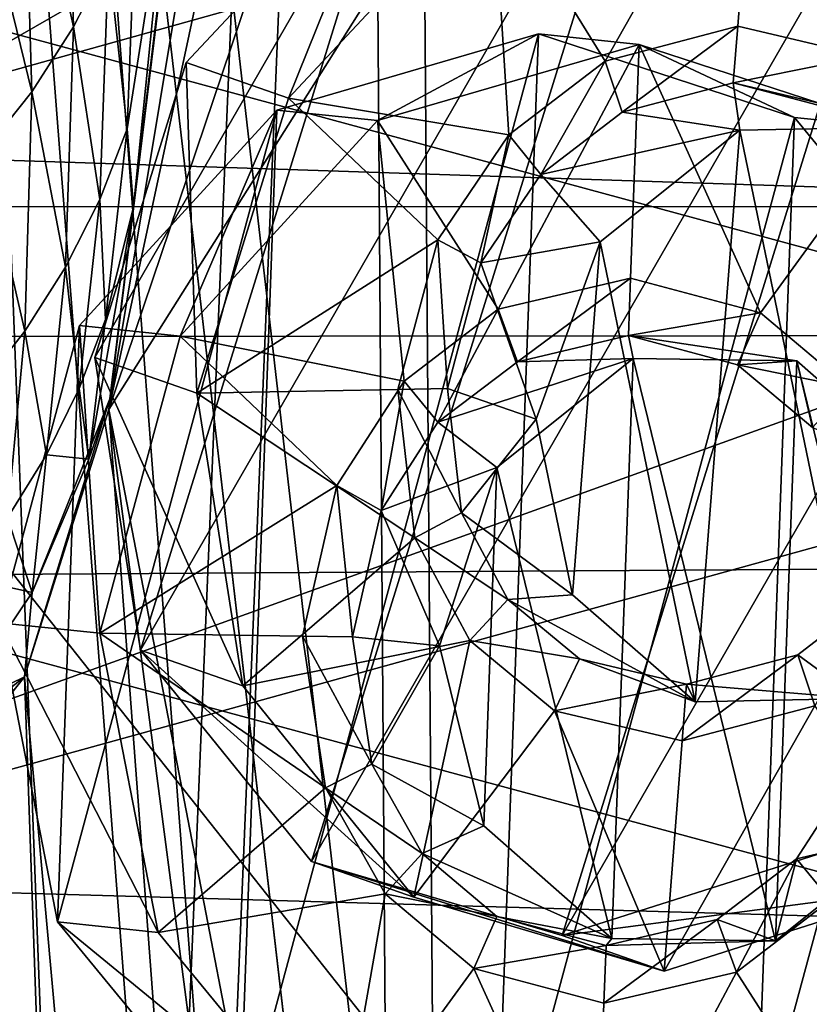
# Model space of a CAD drawing. Header units: metres. Extents: x 0 to 904, y -904 to 0.
# Tile 21 of 253: x 63 to 92, y -392 to -355. Entities that reach past the tile are written whole.
import ezdxf

# ---------------------------------------------------------------- set-up
doc = ezdxf.new("R2010")
doc.units = ezdxf.units.M

msp = doc.modelspace()

# ---------------------------------------------------------------- linework, layer by layer
at = {"layer": 'top'}
for points in [[(88.549675, -232.967972, 1606.117188), (91.522858, -157.766281, 1606.039307), (65.81794, -369.758789, 1606.712402)], [(78.757698, -264.370239, 1612.998047), (65.81794, -369.758789, 1606.712402), (91.522858, -157.766281, 1606.039307)], [(89.53669, -259.035767, 1606.136597), (88.549675, -232.967972, 1606.117188), (65.81794, -369.758789, 1606.712402)], [(65.81794, -369.758789, 1606.712402), (94.13549, -285.901001, 1606.012329), (89.53669, -259.035767, 1606.136597)], [(78.757698, -264.370239, 1612.998047), (65.865341, -369.372711, 1613.282715), (65.81794, -369.758789, 1606.712402)], [(66.734222, -362.295715, 1685.181274), (65.865341, -369.372711, 1613.282715), (78.757698, -264.370239, 1612.998047)], [(77.936203, -271.176086, 1684.443604), (66.734222, -362.295715, 1685.181274), (78.757698, -264.370239, 1612.998047)], [(67.96817, -350.047302, 1756.375854), (66.734222, -362.295715, 1685.181274), (77.936203, -271.176086, 1684.443604)], [(102.299171, -311.90625, 1605.779053), (94.13549, -285.901001, 1606.012329), (65.81794, -369.758789, 1606.712402)], [(58.565701, -570.15863, 661.240173), (207.702347, -309.111755, 657.334961), (35.76218, -309.819092, 661.837402)], [(58.565701, -570.15863, 661.240173), (207.702347, -584.097839, 657.334961), (207.702347, -309.111755, 657.334961)], [(51.564709, -362.278748, 2034.584595), (97.270164, -336.026031, 2023.669922), (51.564449, -310.038391, 2028.267822)], [(106.263069, -579.41748, 1605.699219), (102.299171, -311.90625, 1605.779053), (65.81794, -369.758789, 1606.712402)], [(49.271362, -360.150604, 1508.498169), (55.797028, -333.651184, 1510.039795), (104.384018, -336.018341, 1538.417725)], [(112.721756, -362.245575, 1545.40625), (49.271362, -360.150604, 1508.498169), (104.384018, -336.018341, 1538.417725)], [(95.733551, -362.296753, 2026.798096), (97.270164, -336.026031, 2023.669922), (51.564709, -362.278748, 2034.584595)], [(27.058399, -367.096466, 1930.8573), (30.870316, -340.776947, 1927.743286), (121.33815, -340.778107, 1979.975098)], [(120.089249, -367.022247, 1984.553101), (27.058399, -367.096466, 1930.8573), (121.33815, -340.778107, 1979.975098)], [(64.21418, -344.862915, 1821.613403), (62.668034, -347.266754, 1821.608643), (64.522537, -355.665619, 1779.331299)], [(64.522537, -355.665619, 1779.331299), (65.81221, -353.137665, 1779.339355), (64.21418, -344.862915, 1821.613403)], [(60.886173, -349.507813, 1821.602783), (62.982861, -358.053589, 1779.32312), (62.668034, -347.266754, 1821.608643)], [(62.668034, -347.266754, 1821.608643), (62.982861, -358.053589, 1779.32312), (64.522537, -355.665619, 1779.331299)], [(62.982861, -358.053589, 1779.32312), (60.886173, -349.507813, 1821.602783), (61.209015, -360.28006, 1779.314941)], [(66.840881, -350.491211, 1779.347046), (66.49469, -359.418945, 1736.629272), (67.96817, -350.047302, 1756.375854)], [(67.96817, -350.047302, 1756.375854), (66.49469, -359.418945, 1736.629272), (66.734222, -362.295715, 1685.181274)], [(66.840881, -350.491211, 1779.347046), (65.81221, -353.137665, 1779.339355), (66.49469, -359.418945, 1736.629272)], [(51.564682, -352.977783, 192.840973), (129.653809, -352.275635, 201.423859), (134.177689, -375.379425, 195.461365)], [(51.564796, -375.897583, 186.552155), (51.564682, -352.977783, 192.840973), (134.177689, -375.379425, 195.461365)], [(65.81221, -353.137665, 1779.339355), (64.522537, -355.665619, 1779.331299), (65.489426, -362.024628, 1736.614502)], [(65.81221, -353.137665, 1779.339355), (65.489426, -362.024628, 1736.614502), (66.49469, -359.418945, 1736.629272)], [(64.522537, -355.665619, 1779.331299), (62.982861, -358.053589, 1779.32312), (64.230385, -364.51712, 1736.600952)], [(64.522537, -355.665619, 1779.331299), (64.230385, -364.51712, 1736.600952), (65.489426, -362.024628, 1736.614502)], [(62.728729, -366.874786, 1736.588623), (62.982861, -358.053589, 1779.32312), (61.209015, -360.28006, 1779.314941)], [(64.230385, -364.51712, 1736.600952), (62.982861, -358.053589, 1779.32312), (62.728729, -366.874786, 1736.588623)], [(66.49469, -359.418945, 1736.629272), (65.489426, -362.024628, 1736.614502), (65.70137, -366.439026, 1693.555542)], [(66.49469, -359.418945, 1736.629272), (65.70137, -366.439026, 1693.555542), (66.734222, -362.295715, 1685.181274)], [(43.813927, -387.040436, 1507.312256), (49.271362, -360.150604, 1508.498169), (112.721756, -362.245575, 1545.40625)], [(61.000095, -369.076416, 1736.577759), (62.728729, -366.874786, 1736.588623), (61.209015, -360.28006, 1779.314941)], [(64.230385, -364.51712, 1736.600952), (64.734985, -368.988495, 1693.540039), (65.489426, -362.024628, 1736.614502)], [(65.489426, -362.024628, 1736.614502), (64.734985, -368.988495, 1693.540039), (65.70137, -366.439026, 1693.555542)], [(118.923676, -389.199493, 1550.911377), (43.813927, -387.040436, 1507.312256), (112.721756, -362.245575, 1545.40625)], [(93.114326, -414.74646, 2031.052734), (95.733551, -362.296753, 2026.798096), (51.564709, -362.278748, 2034.584595)], [(51.564709, -362.278748, 2034.584595), (51.564968, -414.75824, 2038.379517), (93.114326, -414.74646, 2031.052734)], [(66.734222, -362.295715, 1685.181274), (65.70137, -366.439026, 1693.555542), (65.090462, -371.592438, 1650.214355)], [(65.865341, -369.372711, 1613.282715), (66.734222, -362.295715, 1685.181274), (65.090462, -371.592438, 1650.214355)], [(63.526936, -371.433136, 1693.526123), (64.230385, -364.51712, 1736.600952), (62.728729, -366.874786, 1736.588623)], [(64.734985, -368.988495, 1693.540039), (64.230385, -364.51712, 1736.600952), (63.526936, -371.433136, 1693.526123)], [(65.70137, -366.439026, 1693.555542), (64.734985, -368.988495, 1693.540039), (65.090462, -371.592438, 1650.214355)], [(117.911072, -393.401001, 1988.119873), (24.020006, -393.575043, 1933.938843), (120.089249, -367.022247, 1984.553101)], [(24.020006, -393.575043, 1933.938843), (27.058399, -367.096466, 1930.8573), (120.089249, -367.022247, 1984.553101)], [(62.088051, -373.751007, 1693.513672), (62.728729, -366.874786, 1736.588623), (61.000095, -369.076416, 1736.577759)], [(62.088051, -373.751007, 1693.513672), (63.526936, -371.433136, 1693.526123), (62.728729, -366.874786, 1736.588623)], [(65.090462, -371.592438, 1650.214355), (64.734985, -368.988495, 1693.540039), (63.526936, -371.433136, 1693.526123)], [(65.81794, -369.758789, 1606.712402), (65.865341, -369.372711, 1613.282715), (62.712627, -379.609039, 1606.793701)], [(65.865341, -369.372711, 1613.282715), (62.992954, -376.496826, 1650.192871), (62.712627, -379.609039, 1606.793701)], [(62.992954, -376.496826, 1650.192871), (65.865341, -369.372711, 1613.282715), (65.090462, -371.592438, 1650.214355)], [(62.712627, -379.609039, 1606.793701), (85.308647, -629.739319, 1606.241211), (65.81794, -369.758789, 1606.712402)], [(85.308647, -629.739319, 1606.241211), (96.644119, -604.935974, 1605.948364), (65.81794, -369.758789, 1606.712402)], [(65.81794, -369.758789, 1606.712402), (96.644119, -604.935974, 1605.948364), (106.263069, -579.41748, 1605.699219)], [(62.088051, -373.751007, 1693.513672), (62.992954, -376.496826, 1650.192871), (63.526936, -371.433136, 1693.526123)], [(62.992954, -376.496826, 1650.192871), (65.090462, -371.592438, 1650.214355), (63.526936, -371.433136, 1693.526123)], [(62.992954, -376.496826, 1650.192871), (62.088051, -373.751007, 1693.513672), (60.43314, -375.921295, 1693.50293)], [(51.564796, -375.897583, 186.552155), (134.177689, -375.379425, 195.461365), (137.468994, -399.057281, 191.161682)], [(51.564911, -399.234528, 182.051285), (51.564796, -375.897583, 186.552155), (137.468994, -399.057281, 191.161682)], [(60.015366, -380.922333, 1650.175903), (62.992954, -376.496826, 1650.192871), (60.43314, -375.921295, 1693.50293)], [(62.712627, -379.609039, 1606.793701), (62.992954, -376.496826, 1650.192871), (60.015366, -380.922333, 1650.175903)], [(56.295364, -387.700989, 1606.961792), (62.712627, -379.609039, 1606.793701), (56.275879, -384.712372, 1650.164063)], [(56.275879, -384.712372, 1650.164063), (62.712627, -379.609039, 1606.793701), (60.015366, -380.922333, 1650.175903)], [(56.295364, -387.700989, 1606.961792), (72.309532, -653.710815, 1606.576172), (62.712627, -379.609039, 1606.793701)], [(72.309532, -653.710815, 1606.576172), (85.308647, -629.739319, 1606.241211), (62.712627, -379.609039, 1606.793701)], [(39.529335, -413.73407, 1506.431519), (43.813927, -387.040436, 1507.312256), (118.923676, -389.199493, 1550.911377)], [(57.707558, -676.740051, 1606.950562), (72.309532, -653.710815, 1606.576172), (56.295364, -387.700989, 1606.961792)], [(122.996712, -416.669067, 1554.833374), (39.529335, -413.73407, 1506.431519), (118.923676, -389.199493, 1550.911377)]]:
    msp.add_3dface(points, dxfattribs=at)
at = {"layer": 'top0123413'}
for points in [[(599.026855, -599.023621, 106.499786), (74.938576, -244.304413, 117.34655), (244.305359, -74.93528, 117.346581)], [(76.680428, -244.304428, 120.325508), (592.962036, -609.72644, 109.443001), (244.305359, -76.679497, 120.325508)], [(50.277138, -837.064209, 160.059708), (50.278126, -244.304382, 160.059708), (74.938576, -244.304413, 117.34655)], [(78.807236, -783.456238, 110.644272), (50.277138, -837.064209, 160.059708), (74.938576, -244.304413, 117.34655)], [(76.680428, -244.304428, 120.325508), (52.007832, -244.304382, 163.059708), (52.009186, -838.691467, 163.059708)], [(80.562805, -785.039307, 113.603523), (76.680428, -244.304428, 120.325508), (52.009186, -838.691467, 163.059708)], [(599.026855, -599.023621, 106.499786), (78.807236, -783.456238, 110.644272), (74.938576, -244.304413, 117.34655)], [(592.962036, -609.72644, 109.443001), (76.680428, -244.304428, 120.325508), (350.77301, -819.803528, 109.839348)], [(76.680428, -244.304428, 120.325508), (80.562805, -785.039307, 113.603523), (350.77301, -819.803528, 109.839348)]]:
    msp.add_3dface(points, dxfattribs=at)
at = {"layer": 'top0123414'}
for points in [[(55.041393, -848.953979, 2078.537354), (78.107437, -843.343384, 2094.688477), (55.041393, -244, 2078.537354)], [(78.107437, -843.343384, 2094.688477), (100.707077, -835.398926, 2110.512695), (55.041393, -244, 2078.537354)], [(55.041393, -244, 2078.537354), (100.707077, -835.398926, 2110.512695), (122.586029, -824.877136, 2125.83252)], [(55.041393, -244, 2078.537354), (122.586029, -824.877136, 2125.83252), (194.317764, -244, 2176.059814)], [(57.656563, -846.343445, 2076.706299), (57.656563, -244, 2076.706299), (80.398987, -840.950867, 2092.630615)], [(57.656563, -244, 2076.706299), (102.695297, -833.251221, 2108.242676), (80.398987, -840.950867, 2092.630615)], [(102.695297, -833.251221, 2108.242676), (57.656563, -244, 2076.706299), (124.282608, -823.008972, 2123.358154)], [(57.656563, -244, 2076.706299), (195.263657, -244, 2173.059814), (124.282608, -823.008972, 2123.358154)]]:
    msp.add_3dface(points, dxfattribs=at)
at = {"layer": 'top0123436'}
for points in [[(73.297714, -386.419922, 1960.965942), (85.887589, -345.83725, 1960.041748), (66.994637, -378.624451, 1955.563232)], [(85.887589, -345.83725, 1960.041748), (76.21106, -348.915863, 1954.886719), (66.994637, -378.624451, 1955.563232)], [(95.113419, -348.560516, 1966.137207), (85.887589, -345.83725, 1960.041748), (73.297714, -386.419922, 1960.965942)], [(79.977509, -350.227509, 1948.599976), (89.654037, -347.148895, 1953.755005), (84.109436, -356.922363, 1952.47229)], [(84.109436, -356.922363, 1952.47229), (89.654037, -347.148895, 1953.755005), (88.994957, -355.633392, 1955.130249)], [(89.654037, -347.148895, 1953.755005), (93.694221, -356.742188, 1958.177002), (88.994957, -355.633392, 1955.130249)], [(89.654037, -347.148895, 1953.755005), (98.879868, -349.872162, 1959.850464), (93.694221, -356.742188, 1958.177002)], [(82.523552, -389.143219, 1967.061523), (95.113419, -348.560516, 1966.137207), (73.297714, -386.419922, 1960.965942)], [(101.416504, -356.356018, 1971.539917), (95.113419, -348.560516, 1966.137207), (82.523552, -389.143219, 1967.061523)], [(66.994637, -378.624451, 1955.563232), (76.21106, -348.915863, 1954.886719), (65.303207, -367.845581, 1952.301025)], [(76.21106, -348.915863, 1954.886719), (68.676651, -356.971466, 1952.053345), (65.303207, -367.845581, 1952.301025)], [(72.4431, -358.283112, 1945.766724), (68.676651, -356.971466, 1952.053345), (76.21106, -348.915863, 1954.886719)], [(79.977509, -350.227509, 1948.599976), (72.4431, -358.283112, 1945.766724), (76.21106, -348.915863, 1954.886719)], [(72.4431, -358.283112, 1945.766724), (79.977509, -350.227509, 1948.599976), (80.566681, -359.643158, 1950.917358)], [(80.566681, -359.643158, 1950.917358), (79.977509, -350.227509, 1948.599976), (84.109436, -356.922363, 1952.47229)], [(84.734169, -358.803314, 1953.239014), (84.109436, -356.922363, 1952.47229), (88.994957, -355.633392, 1955.130249)], [(88.832466, -357.724945, 1955.46936), (84.734169, -358.803314, 1953.239014), (88.994957, -355.633392, 1955.130249)], [(88.832466, -357.724945, 1955.46936), (88.994957, -355.633392, 1955.130249), (93.694221, -356.742188, 1958.177002)], [(92.200081, -386.064606, 1972.216553), (101.416504, -356.356018, 1971.539917), (82.523552, -389.143219, 1967.061523)], [(69.069656, -369.157196, 1946.014404), (65.303207, -367.845581, 1952.301025), (68.676651, -356.971466, 1952.053345)], [(72.4431, -358.283112, 1945.766724), (69.069656, -369.157196, 1946.014404), (68.676651, -356.971466, 1952.053345)], [(81.742867, -361.097839, 1951.925537), (80.566681, -359.643158, 1950.917358), (84.109436, -356.922363, 1952.47229)], [(84.734169, -358.803314, 1953.239014), (81.742867, -361.097839, 1951.925537), (84.109436, -356.922363, 1952.47229)], [(92.774971, -358.652161, 1958.02478), (88.832466, -357.724945, 1955.46936), (93.694221, -356.742188, 1958.177002)], [(89.069557, -359.465637, 1948.328491), (84.734169, -358.803314, 1953.239014), (88.832466, -357.724945, 1955.46936)], [(95.04303, -359.353333, 1951.883789), (88.832466, -357.724945, 1955.46936), (92.774971, -358.652161, 1958.02478)], [(95.04303, -359.353333, 1951.883789), (89.069557, -359.465637, 1948.328491), (88.832466, -357.724945, 1955.46936)], [(69.069656, -369.157196, 1946.014404), (72.4431, -358.283112, 1945.766724), (77.949387, -363.508545, 1950.155762)], [(77.949387, -363.508545, 1950.155762), (72.4431, -358.283112, 1945.766724), (80.566681, -359.643158, 1950.917358)], [(84.734169, -358.803314, 1953.239014), (89.069557, -359.465637, 1948.328491), (81.742867, -361.097839, 1951.925537)], [(89.069557, -359.465637, 1948.328491), (83.924484, -363.578522, 1946.104004), (81.742867, -361.097839, 1951.925537)], [(87.433624, -380.52533, 1951.742188), (83.924484, -363.578522, 1946.104004), (89.069557, -359.465637, 1948.328491)], [(93.407097, -380.413055, 1955.297485), (87.433624, -380.52533, 1951.742188), (89.069557, -359.465637, 1948.328491)], [(93.407097, -380.413055, 1955.297485), (89.069557, -359.465637, 1948.328491), (95.04303, -359.353333, 1951.883789)], [(79.535362, -364.361755, 1951.284058), (77.949387, -363.508545, 1950.155762), (80.566681, -359.643158, 1950.917358)], [(81.742867, -361.097839, 1951.925537), (79.535362, -364.361755, 1951.284058), (80.566681, -359.643158, 1950.917358)], [(81.742867, -361.097839, 1951.925537), (83.924484, -363.578522, 1946.104004), (79.535362, -364.361755, 1951.284058)], [(76.476349, -369.017975, 1950.422729), (69.069656, -369.157196, 1946.014404), (77.949387, -363.508545, 1950.155762)], [(78.302208, -368.983643, 1951.509521), (76.476349, -369.017975, 1950.422729), (77.949387, -363.508545, 1950.155762)], [(79.535362, -364.361755, 1951.284058), (78.302208, -368.983643, 1951.509521), (77.949387, -363.508545, 1950.155762)], [(83.924484, -363.578522, 1946.104004), (81.568535, -370.121124, 1946.057617), (79.535362, -364.361755, 1951.284058)], [(82.913422, -376.594147, 1948.213867), (81.568535, -370.121124, 1946.057617), (83.924484, -363.578522, 1946.104004)], [(87.433624, -380.52533, 1951.742188), (82.913422, -376.594147, 1948.213867), (83.924484, -363.578522, 1946.104004)], [(79.535362, -364.361755, 1951.284058), (81.568535, -370.121124, 1946.057617), (78.302208, -368.983643, 1951.509521)], [(66.994637, -378.624451, 1955.563232), (65.303207, -367.845581, 1952.301025), (70.761086, -379.936096, 1949.276611)], [(65.303207, -367.845581, 1952.301025), (69.069656, -369.157196, 1946.014404), (70.761086, -379.936096, 1949.276611)], [(69.069656, -369.157196, 1946.014404), (76.476349, -369.017975, 1950.422729), (77.096489, -374.488068, 1951.935547)], [(70.761086, -379.936096, 1949.276611), (69.069656, -369.157196, 1946.014404), (77.096489, -374.488068, 1951.935547)], [(76.476349, -369.017975, 1950.422729), (78.302208, -368.983643, 1951.509521), (78.819855, -373.572632, 1952.7771)], [(77.096489, -374.488068, 1951.935547), (76.476349, -369.017975, 1950.422729), (78.819855, -373.572632, 1952.7771)], [(78.819855, -373.572632, 1952.7771), (78.302208, -368.983643, 1951.509521), (81.568535, -370.121124, 1946.057617)], [(82.913422, -376.594147, 1948.213867), (78.819855, -373.572632, 1952.7771), (81.568535, -370.121124, 1946.057617)], [(77.096489, -374.488068, 1951.935547), (78.819855, -373.572632, 1952.7771), (80.525986, -376.76297, 1954.464844)], [(80.525986, -376.76297, 1954.464844), (78.819855, -373.572632, 1952.7771), (82.913422, -376.594147, 1948.213867)], [(70.761086, -379.936096, 1949.276611), (77.096489, -374.488068, 1951.935547), (79.120026, -378.266205, 1953.936157)], [(79.120026, -378.266205, 1953.936157), (77.096489, -374.488068, 1951.935547), (80.525986, -376.76297, 1954.464844)], [(91.83461, -380.681396, 1962.057495), (91.209839, -378.800415, 1961.290771), (94.201149, -376.50589, 1962.604248)], [(94.201149, -376.50589, 1962.604248), (91.209839, -378.800415, 1961.290771), (93.407097, -380.413055, 1955.297485)], [(79.120026, -378.266205, 1953.936157), (80.525986, -376.76297, 1954.464844), (83.169044, -378.951569, 1956.505005)], [(87.433624, -380.52533, 1951.742188), (80.525986, -376.76297, 1954.464844), (82.913422, -376.594147, 1948.213867)], [(87.433624, -380.52533, 1951.742188), (83.169044, -378.951569, 1956.505005), (80.525986, -376.76297, 1954.464844)], [(77.064171, -387.731567, 1954.679321), (70.761086, -379.936096, 1949.276611), (79.120026, -378.266205, 1953.936157)], [(77.064171, -387.731567, 1954.679321), (79.120026, -378.266205, 1953.936157), (82.249817, -380.861572, 1956.352783)], [(82.249817, -380.861572, 1956.352783), (79.120026, -378.266205, 1953.936157), (83.169044, -378.951569, 1956.505005)], [(73.297714, -386.419922, 1960.965942), (66.994637, -378.624451, 1955.563232), (77.064171, -387.731567, 1954.679321)], [(66.994637, -378.624451, 1955.563232), (70.761086, -379.936096, 1949.276611), (77.064171, -387.731567, 1954.679321)], [(82.249817, -380.861572, 1956.352783), (83.169044, -378.951569, 1956.505005), (87.111542, -379.878784, 1959.060425)], [(87.111542, -379.878784, 1959.060425), (83.169044, -378.951569, 1956.505005), (87.433624, -380.52533, 1951.742188)], [(91.83461, -380.681396, 1962.057495), (86.949081, -381.970367, 1959.399414), (91.209839, -378.800415, 1961.290771)], [(86.949081, -381.970367, 1959.399414), (87.111542, -379.878784, 1959.060425), (91.209839, -378.800415, 1961.290771)], [(91.209839, -378.800415, 1961.290771), (87.111542, -379.878784, 1959.060425), (93.407097, -380.413055, 1955.297485)], [(86.949081, -381.970367, 1959.399414), (82.249817, -380.861572, 1956.352783), (87.111542, -379.878784, 1959.060425)], [(93.407097, -380.413055, 1955.297485), (87.111542, -379.878784, 1959.060425), (87.433624, -380.52533, 1951.742188)], [(86.290001, -390.454865, 1960.77478), (77.064171, -387.731567, 1954.679321), (82.249817, -380.861572, 1956.352783)], [(82.249817, -380.861572, 1956.352783), (86.949081, -381.970367, 1959.399414), (86.290001, -390.454865, 1960.77478)], [(86.949081, -381.970367, 1959.399414), (91.83461, -380.681396, 1962.057495), (86.290001, -390.454865, 1960.77478)], [(86.290001, -390.454865, 1960.77478), (91.83461, -380.681396, 1962.057495), (95.96653, -387.376221, 1965.92981)], [(92.200081, -386.064606, 1972.216553), (82.523552, -389.143219, 1967.061523), (95.96653, -387.376221, 1965.92981)], [(82.523552, -389.143219, 1967.061523), (73.297714, -386.419922, 1960.965942), (86.290001, -390.454865, 1960.77478)], [(73.297714, -386.419922, 1960.965942), (77.064171, -387.731567, 1954.679321), (86.290001, -390.454865, 1960.77478)], [(82.523552, -389.143219, 1967.061523), (86.290001, -390.454865, 1960.77478), (95.96653, -387.376221, 1965.92981)]]:
    msp.add_3dface(points, dxfattribs=at)
at = {"layer": 'top0123438'}
for points in [[(81.660118, -355.920502, 1526.780273), (70.622162, -396.778442, 1522.893799), (80.048386, -399.857605, 1528.493164)], [(81.660118, -355.920502, 1526.780273), (72.017967, -358.727814, 1521.4104), (70.622162, -396.778442, 1522.893799)], [(75.721191, -359.11499, 1514.963257), (72.017967, -358.727814, 1521.4104), (81.660118, -355.920502, 1526.780273)], [(85.363342, -356.307678, 1520.33313), (75.721191, -359.11499, 1514.963257), (81.660118, -355.920502, 1526.780273)], [(91.086342, -358.999634, 1532.379517), (81.660118, -355.920502, 1526.780273), (80.048386, -399.857605, 1528.493164)], [(85.363342, -356.307678, 1520.33313), (81.660118, -355.920502, 1526.780273), (91.086342, -358.999634, 1532.379517)], [(75.721191, -359.11499, 1514.963257), (85.363342, -356.307678, 1520.33313), (80.168472, -366.063263, 1517.935059)], [(80.168472, -366.063263, 1517.935059), (85.363342, -356.307678, 1520.33313), (85.047577, -364.915833, 1520.668701)], [(85.363342, -356.307678, 1520.33313), (89.83744, -366.201111, 1523.497192), (85.047577, -364.915833, 1520.668701)], [(85.363342, -356.307678, 1520.33313), (94.789566, -359.386841, 1525.932495), (89.83744, -366.201111, 1523.497192)], [(94.789566, -359.386841, 1525.932495), (85.363342, -356.307678, 1520.33313), (91.086342, -358.999634, 1532.379517)], [(72.017967, -358.727814, 1521.4104), (63.937618, -388.637909, 1518.565308), (70.622162, -396.778442, 1522.893799)], [(72.017967, -358.727814, 1521.4104), (64.743484, -366.669373, 1517.708862), (63.937618, -388.637909, 1518.565308)], [(68.446709, -367.056549, 1511.261719), (64.743484, -366.669373, 1517.708862), (72.017967, -358.727814, 1521.4104)], [(75.721191, -359.11499, 1514.963257), (68.446709, -367.056549, 1511.261719), (72.017967, -358.727814, 1521.4104)], [(68.446709, -367.056549, 1511.261719), (75.721191, -359.11499, 1514.963257), (76.703972, -368.712128, 1516.104126)], [(76.703972, -368.712128, 1516.104126), (75.721191, -359.11499, 1514.963257), (80.168472, -366.063263, 1517.935059)], [(91.086342, -358.999634, 1532.379517), (80.048386, -399.857605, 1528.493164), (89.690536, -397.050293, 1533.863037)], [(97.770882, -367.140198, 1536.708008), (91.086342, -358.999634, 1532.379517), (89.690536, -397.050293, 1533.863037)], [(94.789566, -359.386841, 1525.932495), (91.086342, -358.999634, 1532.379517), (97.770882, -367.140198, 1536.708008)], [(94.789566, -359.386841, 1525.932495), (93.104088, -368.945923, 1525.538452), (89.83744, -366.201111, 1523.497192)], [(80.876686, -367.997467, 1518.458008), (80.168472, -366.063263, 1517.935059), (85.047577, -364.915833, 1520.668701)], [(84.969719, -367.037872, 1520.751465), (80.876686, -367.997467, 1518.458008), (85.047577, -364.915833, 1520.668701)], [(84.969719, -367.037872, 1520.751465), (85.047577, -364.915833, 1520.668701), (89.83744, -366.201111, 1523.497192)], [(77.95134, -370.231201, 1516.911865), (76.703972, -368.712128, 1516.104126), (80.168472, -366.063263, 1517.935059)], [(80.876686, -367.997467, 1518.458008), (77.95134, -370.231201, 1516.911865), (80.168472, -366.063263, 1517.935059)], [(88.988106, -368.113098, 1523.124146), (84.969719, -367.037872, 1520.751465), (89.83744, -366.201111, 1523.497192)], [(88.988106, -368.113098, 1523.124146), (89.83744, -366.201111, 1523.497192), (93.104088, -368.945923, 1525.538452)], [(65.489098, -378.004425, 1510.220337), (61.785873, -377.617218, 1516.66748), (64.743484, -366.669373, 1517.708862)], [(64.743484, -366.669373, 1517.708862), (61.785873, -377.617218, 1516.66748), (63.937618, -388.637909, 1518.565308)], [(68.446709, -367.056549, 1511.261719), (65.489098, -378.004425, 1510.220337), (64.743484, -366.669373, 1517.708862)], [(65.489098, -378.004425, 1510.220337), (68.446709, -367.056549, 1511.261719), (74.22094, -372.556213, 1514.908691)], [(74.22094, -372.556213, 1514.908691), (68.446709, -367.056549, 1511.261719), (76.703972, -368.712128, 1516.104126)], [(85.147881, -367.885742, 1513.448853), (80.876686, -367.997467, 1518.458008), (84.969719, -367.037872, 1520.751465)], [(91.17382, -367.971649, 1516.915283), (84.969719, -367.037872, 1520.751465), (88.988106, -368.113098, 1523.124146)], [(91.17382, -367.971649, 1516.915283), (85.147881, -367.885742, 1513.448853), (84.969719, -367.037872, 1520.751465)], [(97.770882, -367.140198, 1536.708008), (89.690536, -397.050293, 1533.863037), (96.965019, -389.108734, 1537.564575)], [(80.876686, -367.997467, 1518.458008), (85.147881, -367.885742, 1513.448853), (77.95134, -370.231201, 1516.911865)], [(85.147881, -367.885742, 1513.448853), (80.123108, -371.896912, 1510.803467), (77.95134, -370.231201, 1516.911865)], [(84.364098, -389.25238, 1514.28186), (80.123108, -371.896912, 1510.803467), (85.147881, -367.885742, 1513.448853)], [(90.39003, -389.338287, 1517.748291), (84.364098, -389.25238, 1514.28186), (85.147881, -367.885742, 1513.448853)], [(90.39003, -389.338287, 1517.748291), (85.147881, -367.885742, 1513.448853), (91.17382, -367.971649, 1516.915283)], [(91.746605, -370.427856, 1524.847656), (91.17382, -367.971649, 1516.915283), (88.988106, -368.113098, 1523.124146)], [(91.746605, -370.427856, 1524.847656), (88.988106, -368.113098, 1523.124146), (93.104088, -368.945923, 1525.538452)], [(95.414803, -385.327118, 1520.393677), (90.39003, -389.338287, 1517.748291), (91.17382, -367.971649, 1516.915283)], [(95.899208, -372.121826, 1519.878784), (91.17382, -367.971649, 1516.915283), (91.746605, -370.427856, 1524.847656)], [(95.414803, -385.327118, 1520.393677), (91.17382, -367.971649, 1516.915283), (95.899208, -372.121826, 1519.878784)], [(75.857231, -373.477203, 1515.903931), (74.22094, -372.556213, 1514.908691), (76.703972, -368.712128, 1516.104126)], [(77.95134, -370.231201, 1516.911865), (75.857231, -373.477203, 1515.903931), (76.703972, -368.712128, 1516.104126)], [(77.95134, -370.231201, 1516.911865), (80.123108, -371.896912, 1510.803467), (75.857231, -373.477203, 1515.903931)], [(80.123108, -371.896912, 1510.803467), (78.014229, -378.472961, 1509.987061), (75.857231, -373.477203, 1515.903931)], [(79.638702, -385.102234, 1511.318359), (78.014229, -378.472961, 1509.987061), (80.123108, -371.896912, 1510.803467)], [(84.364098, -389.25238, 1514.28186), (79.638702, -385.102234, 1511.318359), (80.123108, -371.896912, 1510.803467)], [(72.960846, -378.110931, 1514.518555), (65.489098, -378.004425, 1510.220337), (74.22094, -372.556213, 1514.908691)], [(74.802734, -378.137177, 1515.578125), (72.960846, -378.110931, 1514.518555), (74.22094, -372.556213, 1514.908691)], [(75.857231, -373.477203, 1515.903931), (74.802734, -378.137177, 1515.578125), (74.22094, -372.556213, 1514.908691)], [(75.857231, -373.477203, 1515.903931), (78.014229, -378.472961, 1509.987061), (74.802734, -378.137177, 1515.578125)], [(63.937618, -388.637909, 1518.565308), (61.785873, -377.617218, 1516.66748), (67.640846, -389.025116, 1512.118164)], [(61.785873, -377.617218, 1516.66748), (65.489098, -378.004425, 1510.220337), (67.640846, -389.025116, 1512.118164)], [(67.640846, -389.025116, 1512.118164), (65.489098, -378.004425, 1510.220337), (73.812302, -383.69574, 1515.343018)], [(65.489098, -378.004425, 1510.220337), (72.960846, -378.110931, 1514.518555), (73.812302, -383.69574, 1515.343018)], [(73.812302, -383.69574, 1515.343018), (72.960846, -378.110931, 1514.518555), (75.514427, -382.822327, 1516.268311)], [(72.960846, -378.110931, 1514.518555), (74.802734, -378.137177, 1515.578125), (75.514427, -382.822327, 1516.268311)], [(75.514427, -382.822327, 1516.268311), (74.802734, -378.137177, 1515.578125), (78.014229, -378.472961, 1509.987061)], [(79.638702, -385.102234, 1511.318359), (75.514427, -382.822327, 1516.268311), (78.014229, -378.472961, 1509.987061)], [(73.812302, -383.69574, 1515.343018), (75.514427, -382.822327, 1516.268311), (77.368324, -386.124634, 1517.531494)], [(77.368324, -386.124634, 1517.531494), (75.514427, -382.822327, 1516.268311), (79.638702, -385.102234, 1511.318359)], [(92.41098, -387.840363, 1526.275024), (91.163589, -386.321289, 1525.467285), (93.257698, -383.075256, 1526.47522)], [(93.257698, -383.075256, 1526.47522), (91.163589, -386.321289, 1525.467285), (95.414803, -385.327118, 1520.393677)], [(67.640846, -389.025116, 1512.118164), (73.812302, -383.69574, 1515.343018), (76.010872, -387.606567, 1516.840698)], [(76.010872, -387.606567, 1516.840698), (73.812302, -383.69574, 1515.343018), (77.368324, -386.124634, 1517.531494)], [(84.364098, -389.25238, 1514.28186), (77.368324, -386.124634, 1517.531494), (79.638702, -385.102234, 1511.318359)], [(91.163589, -386.321289, 1525.467285), (90.39003, -389.338287, 1517.748291), (95.414803, -385.327118, 1520.393677)], [(76.010872, -387.606567, 1516.840698), (77.368324, -386.124634, 1517.531494), (80.126823, -388.439362, 1519.255005)], [(84.364098, -389.25238, 1514.28186), (80.126823, -388.439362, 1519.255005), (77.368324, -386.124634, 1517.531494)], [(88.94648, -390.489197, 1524.444092), (88.238235, -388.555023, 1523.921143), (91.163589, -386.321289, 1525.467285)], [(91.163589, -386.321289, 1525.467285), (88.238235, -388.555023, 1523.921143), (90.39003, -389.338287, 1517.748291)], [(92.41098, -387.840363, 1526.275024), (88.94648, -390.489197, 1524.444092), (91.163589, -386.321289, 1525.467285)], [(74.325386, -397.165649, 1516.446655), (67.640846, -389.025116, 1512.118164), (76.010872, -387.606567, 1516.840698)], [(74.325386, -397.165649, 1516.446655), (76.010872, -387.606567, 1516.840698), (79.277512, -390.351379, 1518.881958)], [(79.277512, -390.351379, 1518.881958), (76.010872, -387.606567, 1516.840698), (80.126823, -388.439362, 1519.255005)], [(88.94648, -390.489197, 1524.444092), (92.41098, -387.840363, 1526.275024), (93.393761, -397.437469, 1527.415894)], [(79.277512, -390.351379, 1518.881958), (80.126823, -388.439362, 1519.255005), (84.14521, -389.514587, 1521.627686)], [(84.14521, -389.514587, 1521.627686), (80.126823, -388.439362, 1519.255005), (84.364098, -389.25238, 1514.28186)], [(70.622162, -396.778442, 1522.893799), (63.937618, -388.637909, 1518.565308), (74.325386, -397.165649, 1516.446655)], [(63.937618, -388.637909, 1518.565308), (67.640846, -389.025116, 1512.118164), (74.325386, -397.165649, 1516.446655)], [(88.94648, -390.489197, 1524.444092), (84.067375, -391.636658, 1521.710449), (88.238235, -388.555023, 1523.921143)], [(84.067375, -391.636658, 1521.710449), (84.14521, -389.514587, 1521.627686), (88.238235, -388.555023, 1523.921143)], [(88.238235, -388.555023, 1523.921143), (84.14521, -389.514587, 1521.627686), (90.39003, -389.338287, 1517.748291)], [(90.39003, -389.338287, 1517.748291), (84.14521, -389.514587, 1521.627686), (84.364098, -389.25238, 1514.28186)], [(96.965019, -389.108734, 1537.564575), (89.690536, -397.050293, 1533.863037), (100.668243, -389.495941, 1531.117432)], [(84.067375, -391.636658, 1521.710449), (79.277512, -390.351379, 1518.881958), (84.14521, -389.514587, 1521.627686)], [(89.690536, -397.050293, 1533.863037), (93.393761, -397.437469, 1527.415894), (100.668243, -389.495941, 1531.117432)], [(83.75161, -400.244781, 1522.046021), (74.325386, -397.165649, 1516.446655), (79.277512, -390.351379, 1518.881958)], [(79.277512, -390.351379, 1518.881958), (84.067375, -391.636658, 1521.710449), (83.75161, -400.244781, 1522.046021)], [(84.067375, -391.636658, 1521.710449), (88.94648, -390.489197, 1524.444092), (83.75161, -400.244781, 1522.046021)], [(83.75161, -400.244781, 1522.046021), (88.94648, -390.489197, 1524.444092), (93.393761, -397.437469, 1527.415894)]]:
    msp.add_3dface(points, dxfattribs=at)

doc.saveas('drawing.dxf')
